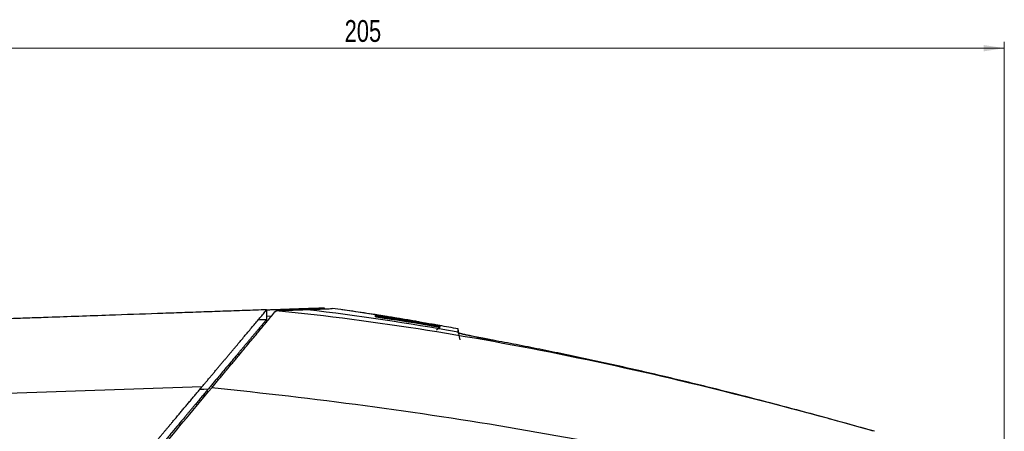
# Model space of a CAD drawing. Header units: millimetres. Extents: x -508 to 796, y -404 to 760.
# Tile 11 of 116: x -101 to 57, y 244 to 310. Entities that reach past the tile are written whole.
import ezdxf

# ---------------------------------------------------------------- set-up
doc = ezdxf.new("R2010")
doc.units = ezdxf.units.MM
doc.styles.add('SLDTEXTSTYLE0', font='TXT', dxfattribs={"width": 0.75})
doc.dimstyles.new('SLDDIMSTYLE1', dxfattribs={"dimtxt": 3.5, "dimasz": 3.302, "dimexe": 0, "dimexo": 0.0625, "dimgap": 0.875, "dimtad": 1, "dimdec": 0, "dimrnd": 1e-09, "dimzin": 12, "dimdsep": 46, "dimtxsty": 'SLDTEXTSTYLE0', "dimsah": 1, "dimcen": 0.09, "dimadec": 0, "dimazin": 3, "dimtfac": 1, "dimtdec": 0, "dimtofl": 0, "dimtmove": 0, "dimatfit": 3, "dimfxl": 1, "dimfrac": 2, "dimtolj": 1, "dimtzin": 12, "dimarcsym": 0})

# ---------------------------------------------------------------- blocks, each defined once
blk = doc.blocks.new('_D_1')
at = {"color": 8, "linetype": 'Continuous', "lineweight": 0}
for p, q in [((-147.56, 237.54), (-147.56, 306.54)), ((56.95, 134.75), (56.95, 306.54)), ((56.95, 305.54), (-147.56, 305.54))]:
    blk.add_line(p, q, dxfattribs=at)
at = {"color": 8, "linetype": 'Continuous', "lineweight": 18}
for points in [[(-147.56, 305.54), (-144.26, 305.03), (-144.26, 306.05)], [(56.95, 305.54), (53.65, 306.05), (53.65, 305.03)]]:
    blk.add_solid(points, dxfattribs=at)
at = {"color": 8, "linetype": 'Continuous', "lineweight": 18, "insert": (-48.9, 310.05), "char_height": 3.5, "attachment_point": 1, "style": 'SLDTEXTSTYLE0'}
blk.add_mtext('205', dxfattribs=at)

msp = doc.modelspace()

# ---------------------------------------------------------------- linework, layer by layer
at = {"color": 7, "linetype": 'Continuous', "lineweight": 25}
for p, q in [((-52.167, 263.867), (-52.167, 263.696)), ((-61.42, 263.544), (-61.42, 262.543)), ((-61.42, 262.543), (-61.415, 262.543)), ((-61.415, 262.543), (-60.598, 262.572)), ((-61.415, 261.543), (-61.415, 262.543)), ((-49.526, 263.585), (-50.908, 263.765)), ((-49.198, 263.527), (-49.527, 263.576)), ((-43.915, 262.752), (-43.915, 262.752)), ((-42.371, 262.344), (-42.401, 262.153)), ((-61.805, 261.529), (-61.415, 261.543)), ((-35.087, 260.972), (-35.058, 261.137)), ((-34.144, 260.342), (-33.652, 260.756)), ((-33.635, 261.013), (-33.654, 261.017)), ((-62.317, 260.51), (-62.67, 260.498)), ((-30.712, 259.939), (-30.397, 258.727)), ((-30.593, 259.82), (-30.711, 260.475)), ((-30.71, 260.019), (-30.71, 260.142)), ((-30.71, 260.108), (-30.647, 259.839)), ((-71.793, 251.181), (-131.061, 249.112))]:
    msp.add_line(p, q, dxfattribs=at)
at = {"color": 250, "linetype": 'Continuous', "lineweight": 25}
for p, q in [((-43.946, 262.758), (-49.198, 263.527)), ((-43.794, 262.384), (-43.945, 262.559)), ((-33.653, 260.869), (-33.755, 260.783))]:
    msp.add_line(p, q, dxfattribs=at)
at = {"color": 7, "linetype": 'Continuous', "lineweight": 25, "flags": 128}
msp.add_lwpolyline([(-70.824, 250.779), (-71.496, 250.757), (-72.167, 250.735)], dxfattribs=at)
at = {"color": 7, "linetype": 'Continuous', "lineweight": 25}
for points, knots in [([(-60.075, 263.591), (-59.944, 263.595), (-59.682, 263.604), (-59.302, 263.618), (-58.931, 263.63), (-58.57, 263.643), (-58.219, 263.655), (-57.878, 263.667), (-57.546, 263.679), (-57.224, 263.69), (-56.913, 263.701), (-56.61, 263.712), (-56.318, 263.722), (-56.036, 263.732), (-55.763, 263.741), (-55.501, 263.75), (-55.248, 263.759), (-55.004, 263.768), (-54.771, 263.776), (-54.548, 263.784), (-54.334, 263.791), (-54.064, 263.8), (-53.752, 263.811), (-53.418, 263.823), (-53.124, 263.833), (-52.868, 263.842), (-52.652, 263.85), (-52.475, 263.856), (-52.337, 263.861), (-52.24, 263.864), (-52.179, 263.866), (-52.171, 263.867), (-52.167, 263.867)], [0, 0, 0, 0, 0.025196, 0.0503782, 0.0755481, 0.1007072, 0.1258571, 0.1509994, 0.1761354, 0.2012668, 0.2263951, 0.2515219, 0.2766486, 0.3017768, 0.3269081, 0.352044, 0.3771859, 0.4023356, 0.4274944, 0.4526639, 0.4778456, 0.5030411, 0.5528055, 0.6025231, 0.6522058, 0.7018653, 0.7515136, 0.8011624, 0.8508236, 0.9005091, 0.9502306, 1, 1, 1, 1]), ([(-61.42, 263.544), (-62.587, 263.503), (-64.922, 263.421), (-68.424, 263.299), (-71.926, 263.177), (-75.427, 263.055), (-80.335, 262.885), (-87.352, 262.64), (-94.183, 262.4), (-99.436, 262.216), (-102.425, 262.112), (-105.453, 262.006), (-108.522, 261.898), (-111.63, 261.789), (-114.776, 261.68), (-117.961, 261.568), (-121.184, 261.456), (-124.445, 261.342), (-127.742, 261.227), (-129.95, 261.15), (-131.061, 261.111)], [0, 0, 0, 0, 0.0501911, 0.1003811, 0.1505697, 0.2007565, 0.2509414, 0.3615951, 0.5024998, 0.5447987, 0.5876848, 0.6311599, 0.6752237, 0.7198741, 0.765109, 0.8109265, 0.8573252, 0.904304, 0.9518623, 1, 1, 1, 1]), ([(-71.793, 251.181), (-71.664, 251.335), (-71.407, 251.641), (-71.023, 252.098), (-70.643, 252.551), (-70.267, 253), (-69.895, 253.443), (-69.526, 253.883), (-69.162, 254.317), (-68.801, 254.746), (-68.445, 255.171), (-68.093, 255.59), (-67.746, 256.004), (-67.403, 256.412), (-67.065, 256.816), (-66.731, 257.213), (-66.319, 257.704), (-65.83, 258.287), (-65.263, 258.963), (-64.698, 259.636), (-64.137, 260.304), (-63.581, 260.967), (-63.029, 261.625), (-62.485, 262.274), (-61.946, 262.916), (-61.595, 263.334), (-61.42, 263.544)], [0, 0, 0, 0, 0.0354691, 0.07063852, 0.10550682, 0.14007267, 0.17433495, 0.20829265, 0.24194493, 0.27529113, 0.30833072, 0.34106335, 0.3734888, 0.40560704, 0.43741815, 0.46892239, 0.50012012, 0.55440903, 0.60901393, 0.66392863, 0.71914987, 0.77467768, 0.83051592, 0.88667278, 0.94316131, 1, 1, 1, 1]), ([(-70.241, 251.004), (-70.092, 251.183), (-69.794, 251.541), (-69.348, 252.075), (-68.904, 252.608), (-68.461, 253.139), (-68.02, 253.668), (-67.58, 254.196), (-67.142, 254.721), (-66.706, 255.245), (-66.27, 255.767), (-65.837, 256.287), (-65.405, 256.806), (-64.867, 257.451), (-64.225, 258.221), (-63.484, 259.11), (-62.751, 259.989), (-62.027, 260.858), (-61.312, 261.716), (-60.605, 262.564), (-60.14, 263.122), (-59.908, 263.4)], [0, 0, 0, 0, 0.0421261, 0.0841445, 0.1260631, 0.1678895, 0.2096318, 0.2512977, 0.2928952, 0.3344324, 0.3759173, 0.4173579, 0.4587623, 0.5001386, 0.5725174, 0.6444964, 0.716121, 0.7874369, 0.8584906, 0.9293292, 1, 1, 1, 1]), ([(-61.42, 263.544), (-61.304, 263.548), (-61.072, 263.556), (-60.733, 263.568), (-60.4, 263.579), (-60.183, 263.587), (-60.075, 263.591)], [0, 0, 0, 0, 0.2500037, 0.4999981, 0.7499935, 1, 1, 1, 1]), ([(-59.908, 263.4), (-59.765, 263.406), (-59.48, 263.417), (-59.066, 263.432), (-58.66, 263.448), (-58.265, 263.463), (-57.88, 263.478), (-57.505, 263.492), (-57.141, 263.506), (-56.786, 263.519), (-56.441, 263.532), (-56.107, 263.545), (-55.783, 263.558), (-55.469, 263.57), (-55.164, 263.581), (-54.97, 263.589), (-54.872, 263.592)], [0, 0, 0, 0, 0.0717451, 0.1434416, 0.2150893, 0.2866883, 0.3582386, 0.4297401, 0.501193, 0.5725972, 0.6439527, 0.7152595, 0.7865176, 0.8577271, 0.9288879, 1, 1, 1, 1]), ([(36.102, 244.038), (28.24, 246.254), (12.442, 250.474), (-19.412, 257.81), (-43.649, 261.745), (-59.908, 263.4)], [0, 0, 0, 0, 0.25, 0.5, 1, 1, 1, 1]), ([(-54.873, 263.592), (-54.873, 263.592), (-54.873, 263.592), (-54.872, 263.592), (-46.785, 262.648), (-38.728, 261.439), (-30.71, 260.019)], [0, 0, 0, 0, 0.0000023, 0.0000023, 0.0000023, 1.0000023, 1.0000023, 1.0000023, 1.0000023]), ([(-54.872, 263.592), (-54.046, 263.624), (-52.396, 263.687), (-51.131, 263.735), (-50.959, 263.742), (-50.893, 263.744)], [0, 0, 0, 0, 0.3813464, 0.761628, 1, 1, 1, 1]), ([(-44.027, 262.765), (-44.617, 262.857), (-45.883, 263.053), (-47.689, 263.322), (-48.776, 263.478), (-49.343, 263.559)], [0, 0, 0, 0, 0.2935631, 0.6312157, 1, 1, 1, 1]), ([(-43.947, 262.638), (-43.946, 262.653), (-43.946, 262.682), (-43.946, 262.703), (-43.946, 262.713)], [0, 0, 0, 0, 0.5059889, 1, 1, 1, 1]), ([(-42.373, 262.373), (-42.413, 262.379), (-42.493, 262.392), (-42.612, 262.41), (-42.729, 262.429), (-42.846, 262.448), (-43.017, 262.475), (-43.234, 262.51), (-43.475, 262.55), (-43.677, 262.584), (-43.812, 262.609), (-43.894, 262.624), (-43.938, 262.634), (-43.944, 262.637), (-43.947, 262.638)], [0, 0, 0, 0, 0.0500939, 0.0999345, 0.1497755, 0.1998712, 0.2504728, 0.3761753, 0.5002591, 0.62563, 0.749897, 0.83421, 0.9170037, 1, 1, 1, 1]), ([(-43.946, 262.745), (-43.946, 262.749), (-43.946, 262.756), (-43.946, 262.757), (-43.946, 262.758)], [0, 0, 0, 0, 0.501133, 1, 1, 1, 1]), ([(-43.946, 262.757), (-43.946, 262.757), (-43.945, 262.757), (-43.938, 262.756), (-43.926, 262.754), (-43.913, 262.752), (-43.911, 262.751), (-43.909, 262.751)], [0, 0, 0, 0, 0.1309878, 0.2976334, 0.500016, 0.7931094, 1, 1, 1, 1]), ([(-42.371, 262.49), (-42.411, 262.496), (-42.491, 262.509), (-42.61, 262.528), (-42.728, 262.547), (-42.844, 262.565), (-43.016, 262.593), (-43.234, 262.628), (-43.475, 262.666), (-43.677, 262.699), (-43.812, 262.721), (-43.894, 262.735), (-43.938, 262.743), (-43.944, 262.745), (-43.946, 262.745)], [0, 0, 0, 0, 0.0500448, 0.0998533, 0.1496853, 0.1998005, 0.2504551, 0.376295, 0.5002447, 0.6255172, 0.7499049, 0.834221, 0.9170154, 1, 1, 1, 1]), ([(-43.946, 262.713), (-43.945, 262.713), (-43.943, 262.714), (-43.927, 262.712), (-43.902, 262.709), (-43.866, 262.705), (-43.799, 262.696), (-43.677, 262.679), (-43.476, 262.649), (-43.235, 262.613), (-42.992, 262.576), (-42.768, 262.541), (-42.571, 262.51), (-42.437, 262.489), (-42.37, 262.478)], [0, 0, 0, 0, 0.0501047, 0.0998145, 0.1494957, 0.1995145, 0.250229, 0.3745844, 0.4998974, 0.6239737, 0.7496884, 0.8335729, 0.9165948, 1, 1, 1, 1]), ([(-43.946, 262.422), (-43.946, 262.447), (-43.946, 262.498), (-43.946, 262.539), (-43.945, 262.559)], [0, 0, 0, 0, 0.513293, 1, 1, 1, 1]), ([(-42.375, 262.149), (-42.415, 262.155), (-42.494, 262.167), (-42.613, 262.185), (-42.73, 262.203), (-42.847, 262.222), (-43.018, 262.249), (-43.235, 262.284), (-43.475, 262.325), (-43.676, 262.36), (-43.812, 262.386), (-43.893, 262.404), (-43.938, 262.415), (-43.944, 262.42), (-43.946, 262.422)], [0, 0, 0, 0, 0.0500257, 0.0998381, 0.1496858, 0.1998176, 0.2504785, 0.376249, 0.5002537, 0.6256267, 0.7498936, 0.8342443, 0.9170348, 1, 1, 1, 1]), ([(-43.945, 262.559), (-43.944, 262.56), (-43.943, 262.561), (-43.927, 262.561), (-43.902, 262.559), (-43.866, 262.556), (-43.799, 262.549), (-43.678, 262.534), (-43.477, 262.508), (-43.236, 262.474), (-42.994, 262.439), (-42.769, 262.405), (-42.571, 262.375), (-42.438, 262.355), (-42.371, 262.344)], [0, 0, 0, 0, 0.0502329, 0.1000087, 0.1496894, 0.1996371, 0.2502062, 0.3746402, 0.4999055, 0.6240087, 0.7497126, 0.8335793, 0.9165829, 1, 1, 1, 1]), ([(-43.909, 262.751), (-43.909, 262.751), (-43.907, 262.751), (-43.892, 262.748), (-43.868, 262.745), (-43.835, 262.739), (-43.771, 262.729), (-43.655, 262.711), (-43.46, 262.68), (-43.224, 262.642), (-42.985, 262.604), (-42.762, 262.569), (-42.565, 262.537), (-42.431, 262.516), (-42.364, 262.505)], [0, 0, 0, 0, 0.050278, 0.1001028, 0.1497971, 0.1996861, 0.250092, 0.37478, 0.4999022, 0.6246632, 0.7498077, 0.8334608, 0.9163881, 1, 1, 1, 1]), ([(-36.961, 261.602), (-37.201, 261.644), (-38.107, 261.802), (-39.763, 262.08), (-41.461, 262.359), (-42.406, 262.509), (-42.664, 262.549)], [0, 0, 0, 0, 0.1367842, 0.5162616, 0.8678732, 1, 1, 1, 1]), ([(-42.364, 262.505), (-42.083, 262.46), (-41.474, 262.362), (-40.605, 262.22), (-39.668, 262.065), (-38.7, 261.902), (-37.744, 261.739), (-36.823, 261.58), (-35.967, 261.43), (-35.359, 261.322), (-35.065, 261.27)], [0, 0, 0, 0, 0.11500452, 0.2500439, 0.35682712, 0.50004267, 0.64784124, 0.75001886, 0.87895034, 1, 1, 1, 1]), ([(-61.463, 261.937), (-61.561, 261.819), (-61.758, 261.584), (-62.058, 261.227), (-62.362, 260.865), (-62.67, 260.498), (-62.981, 260.127), (-63.296, 259.751), (-63.615, 259.371), (-63.938, 258.986), (-64.265, 258.597), (-64.596, 258.203), (-64.93, 257.804), (-65.268, 257.401), (-65.61, 256.994), (-66.109, 256.399), (-66.77, 255.611), (-67.553, 254.679), (-68.3, 253.788), (-68.916, 253.054), (-69.439, 252.431), (-69.874, 251.912), (-70.337, 251.361), (-70.655, 250.981), (-70.824, 250.779)], [0, 0, 0, 0, 0.0345354, 0.0691495, 0.1038562, 0.1386693, 0.1736023, 0.2086688, 0.2438821, 0.2792553, 0.3148014, 0.3505333, 0.3864636, 0.4226045, 0.4589684, 0.4955671, 0.5811091, 0.6672098, 0.7402095, 0.8135314, 0.8576306, 0.9018405, 0.9478541, 1, 1, 1, 1]), ([(-35.065, 261.27), (-35.017, 261.261), (-34.922, 261.244), (-34.829, 261.228), (-34.782, 261.219)], [0, 0, 0, 0, 0.5024702, 1, 1, 1, 1]), ([(-33.652, 260.756), (-33.653, 260.756), (-33.655, 260.754), (-33.668, 260.754), (-33.688, 260.756), (-33.717, 260.758), (-33.772, 260.765), (-33.874, 260.778), (-34.049, 260.804), (-34.263, 260.837), (-34.483, 260.872), (-34.69, 260.906), (-34.874, 260.936), (-35, 260.958), (-35.062, 260.968)], [0, 0, 0, 0, 0.0508455, 0.1010201, 0.1507993, 0.2004671, 0.2503114, 0.3755869, 0.5000451, 0.6252201, 0.7497807, 0.8336674, 0.9165653, 1, 1, 1, 1]), ([(-33.653, 260.931), (-33.654, 260.93), (-33.656, 260.93), (-33.668, 260.931), (-33.689, 260.933), (-33.717, 260.937), (-33.773, 260.945), (-33.874, 260.961), (-34.047, 260.989), (-34.26, 261.024), (-34.481, 261.061), (-34.687, 261.097), (-34.872, 261.129), (-34.997, 261.151), (-35.06, 261.162)], [0, 0, 0, 0, 0.0507021, 0.1007937, 0.1505465, 0.2002389, 0.2501511, 0.3754372, 0.4998573, 0.6248679, 0.749583, 0.8335676, 0.9165244, 1, 1, 1, 1]), ([(-33.654, 261.011), (-33.655, 261.011), (-33.656, 261.011), (-33.669, 261.013), (-33.689, 261.016), (-33.718, 261.021), (-33.773, 261.03), (-33.873, 261.048), (-34.047, 261.078), (-34.259, 261.115), (-34.479, 261.154), (-34.686, 261.191), (-34.871, 261.224), (-34.996, 261.246), (-35.058, 261.257)], [0, 0, 0, 0, 0.0505856, 0.1006268, 0.1503929, 0.2001581, 0.2501968, 0.3755841, 0.4999414, 0.6249163, 0.7496997, 0.8338374, 0.9167446, 1, 1, 1, 1]), ([(-35.058, 261.137), (-35.02, 261.131), (-34.944, 261.118), (-34.832, 261.098), (-34.721, 261.078), (-34.613, 261.059), (-34.455, 261.03), (-34.256, 260.993), (-34.044, 260.953), (-33.871, 260.919), (-33.76, 260.896), (-33.695, 260.882), (-33.659, 260.873), (-33.655, 260.87), (-33.653, 260.869)], [0, 0, 0, 0, 0.0502187, 0.1000299, 0.1497895, 0.1998537, 0.2505719, 0.3752354, 0.5002381, 0.6244194, 0.7498996, 0.8329204, 0.9158763, 1, 1, 1, 1]), ([(-35.057, 261.248), (-35.02, 261.241), (-34.944, 261.228), (-34.832, 261.208), (-34.722, 261.188), (-34.613, 261.168), (-34.456, 261.14), (-34.258, 261.104), (-34.045, 261.064), (-33.872, 261.032), (-33.761, 261.01), (-33.695, 260.997), (-33.66, 260.99), (-33.656, 260.988), (-33.654, 260.987)], [0, 0, 0, 0, 0.0501943, 0.0999855, 0.1497216, 0.1997516, 0.2504177, 0.3750361, 0.5001956, 0.6244489, 0.7499126, 0.832958, 0.9159049, 1, 1, 1, 1]), ([(-33.654, 261.02), (-33.654, 261.019), (-33.654, 261.019), (-33.654, 261.013), (-33.654, 261.011)], [0, 0, 0, 0, 0.4943002, 1, 1, 1, 1]), ([(-33.654, 260.987), (-33.654, 260.98), (-33.654, 260.964), (-33.654, 260.942), (-33.653, 260.931)], [0, 0, 0, 0, 0.5127013, 1, 1, 1, 1]), ([(-33.653, 260.869), (-33.653, 260.852), (-33.653, 260.819), (-33.653, 260.777), (-33.652, 260.756)], [0, 0, 0, 0, 0.4999968, 1, 1, 1, 1]), ([(-30.709, 259.86), (-30.709, 259.889), (-30.71, 259.945), (-30.71, 259.995), (-30.71, 260.02)], [0, 0, 0, 0, 0.5035455, 1, 1, 1, 1]), ([(-30.709, 259.892), (-30.709, 259.889), (-30.707, 259.884), (-30.693, 259.875), (-30.672, 259.864), (-30.641, 259.851), (-30.583, 259.831), (-30.477, 259.798), (-30.292, 259.748), (-30.059, 259.69), (-29.684, 259.603), (-29.099, 259.475), (-28.383, 259.326), (-27.747, 259.199), (-27.246, 259.1), (-26.724, 258.999), (-26.244, 258.906), (-25.815, 258.825), (-25.442, 258.755), (-25.192, 258.708), (-25.066, 258.685)], [0, 0, 0, 0, 0.0250404, 0.0500379, 0.07503, 0.1000543, 0.1251487, 0.1869497, 0.2489362, 0.3107203, 0.3726985, 0.4974727, 0.6238054, 0.6864982, 0.7492365, 0.8117487, 0.8742891, 0.91621, 0.9580627, 1, 1, 1, 1]), ([(-25.085, 258.654), (-25.16, 258.668), (-25.31, 258.696), (-25.535, 258.738), (-25.757, 258.78), (-25.979, 258.822), (-26.308, 258.884), (-26.738, 258.967), (-27.259, 259.068), (-27.758, 259.167), (-28.391, 259.294), (-29.105, 259.442), (-29.688, 259.57), (-30.062, 259.657), (-30.294, 259.715), (-30.477, 259.765), (-30.596, 259.802), (-30.665, 259.828), (-30.702, 259.847), (-30.707, 259.856), (-30.709, 259.86)], [0, 0, 0, 0, 0.0251805, 0.0503098, 0.0754206, 0.1005458, 0.1257182, 0.1882511, 0.2507673, 0.3134968, 0.3761927, 0.5025194, 0.6273003, 0.689278, 0.7510724, 0.813058, 0.8748674, 0.9166437, 0.9582966, 1, 1, 1, 1]), ([(36.102, 244.038), (35.172, 244.3), (33.224, 244.847), (30.167, 245.695), (26.58, 246.677), (22.594, 247.749), (18.213, 248.904), (14.078, 249.969), (10.066, 250.977), (6.278, 251.907), (2.326, 252.853), (-1.689, 253.788), (-5.759, 254.707), (-9.76, 255.582), (-13.692, 256.413), (-17.552, 257.202), (-21.341, 257.95), (-23.846, 258.421), (-25.085, 258.654)], [0, 0, 0, 0, 0.0460337, 0.0964198, 0.1511541, 0.2232292, 0.2931133, 0.3669938, 0.4267388, 0.4902409, 0.5528917, 0.6204298, 0.6867498, 0.7518504, 0.8157303, 0.8783851, 0.9398098, 1, 1, 1, 1]), ([(-79.539, 241.95), (-79.425, 242.085), (-79.201, 242.352), (-78.869, 242.748), (-78.544, 243.135), (-78.227, 243.513), (-77.917, 243.882), (-77.614, 244.243), (-77.319, 244.594), (-77.031, 244.937), (-76.751, 245.271), (-76.478, 245.596), (-76.213, 245.912), (-75.955, 246.219), (-75.705, 246.518), (-75.393, 246.889), (-75.016, 247.339), (-74.569, 247.871), (-74.115, 248.412), (-73.656, 248.96), (-73.191, 249.514), (-72.724, 250.071), (-72.255, 250.631), (-71.948, 250.996), (-71.793, 251.181)], [0, 0, 0, 0, 0.0407759, 0.080793, 0.1200504, 0.1585479, 0.1962852, 0.2332624, 0.2694797, 0.3049373, 0.3396359, 0.3735755, 0.4067547, 0.4391714, 0.4708245, 0.5017129, 0.5579689, 0.6159402, 0.6756245, 0.7370233, 0.8001427, 0.8649959, 0.9316043, 1, 1, 1, 1]), ([(-70.825, 250.779), (-70.904, 250.685), (-71.063, 250.495), (-71.307, 250.204), (-71.555, 249.909), (-71.807, 249.608), (-72.064, 249.302), (-72.325, 248.991), (-72.591, 248.675), (-72.861, 248.353), (-73.135, 248.026), (-73.413, 247.694), (-73.696, 247.357), (-73.984, 247.015), (-74.275, 246.667), (-74.805, 246.035), (-75.588, 245.102), (-76.458, 244.065), (-77.165, 243.224), (-77.696, 242.59), (-78.232, 241.951), (-78.592, 241.523), (-78.772, 241.308)], [0, 0, 0, 0, 0.03475999, 0.0695832, 0.10448626, 0.13948567, 0.1745978, 0.20983885, 0.24522487, 0.28077169, 0.31649495, 0.35241002, 0.38853207, 0.42487598, 0.46145637, 0.49828758, 0.62274854, 0.74895978, 0.81146085, 0.87409588, 0.93692305, 1, 1, 1, 1])]:
    msp.add_open_spline(points, degree=3, knots=knots, dxfattribs=at)
for points in [[(-35.06, 261.162), (-37.495, 261.588), (-39.932, 261.992), (-42.373, 262.373)], [(-35.058, 261.257), (-37.492, 261.69), (-39.93, 262.101), (-42.371, 262.49)], [(-42.371, 262.344), (-39.93, 261.965), (-37.492, 261.562), (-35.058, 261.137)], [(-42.37, 262.478), (-39.929, 262.09), (-37.492, 261.68), (-35.057, 261.248)], [(-61.462, 261.937), (-61.908, 261.924), (-62.354, 261.911), (-62.8, 261.898)], [(-35.062, 260.968), (-37.497, 261.383), (-39.934, 261.777), (-42.375, 262.149)], [(-30.711, 260.475), (-31.691, 260.66), (-32.672, 260.841), (-33.653, 261.02)], [(-30.711, 260.213), (-30.712, 260.402), (-30.712, 260.475), (-30.711, 260.475)], [(-78.533, 241.057), (-75.654, 244.511), (-72.828, 247.901), (-70.241, 251.004)], [(-71.574, 249.888), (-71.438, 249.891), (-71.301, 249.894), (-71.164, 249.897)], [(27.415, 234.134), (11.41, 238.247), (-20.999, 245.013), (-53.792, 249.329), (-70.241, 251.004)]]:
    msp.add_open_spline(points, degree=3, dxfattribs=at)

# ---------------------------------------------------------------- dimensions: what is measured, and where the dimension line sits
at = {"color": 8, "linetype": 'Continuous', "lineweight": 18}
dim = msp.add_linear_dim(base=(-147.561, 305.54), p1=(56.952, 133.746), p2=(-147.561, 236.535), dimstyle='SLDDIMSTYLE1', dxfattribs=at)
dim.commit()
dim.dimension.update_dxf_attribs({"geometry": '_D_1', "text_midpoint": (-45.02, 305.54), "dimtype": 160})

doc.saveas('drawing.dxf')
